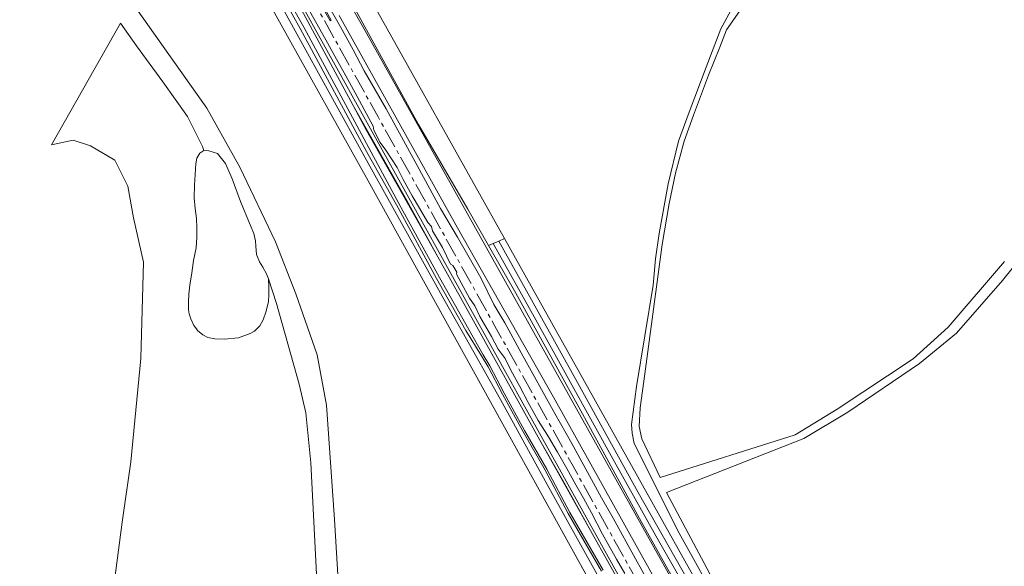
# Model space of a CAD drawing. Header units: metres. Extents: x 152610 to 160096, y 456114 to 462495.
# Tile 192 of 256: x 155911 to 156163, y 460506 to 460646. Entities that reach past the tile are written whole.
import ezdxf

# ---------------------------------------------------------------- set-up
doc = ezdxf.new("R2010")
doc.units = ezdxf.units.M
doc.header["$LTSCALE"] = 0.5
doc.linetypes.add('AM-AS-SO', pattern=[16, 10, -2, 2, -2])
for name, color, linetype, lineweight in [('B-PV-AM-AS_SPOOR_TREIN-G', 10, 'AM-AS-SO', 18), ('B-PV-GR-BOS_GEMENGD-GV', 251, 'CONTINUOUS', 13), ('B-PV-GR-BOS_NAALD-GV', 251, 'CONTINUOUS', 13), ('B-PV-GR-GRAS-GV', 251, 'CONTINUOUS', 13), ('B-PV-GR-GROENVOORZIENING-GV', 251, 'CONTINUOUS', 18), ('B-PV-GW-TALUD_KRUIN-G', 251, 'CONTINUOUS', 18), ('B-PV-IE-TERREINAFSCHEIDING_KUNSTMATIG_HEKWERK-G', 251, 'IE-TERREINAFSCHEIDING_KUNSTMATIG-SO', 18), ('B-PV-OG-TERREIN_OEVER-GV', 251, 'CONTINUOUS', 18), ('B-PV-OG-WATER_SLOOT-GV', 251, 'CONTINUOUS', 18), ('B-PV-VH-HALFVERHARDING-GV', 251, 'CONTINUOUS', 18), ('B-PV-VH-ONVERHARD_ZAND-GV', 251, 'CONTINUOUS', 18)]:
    doc.layers.add(name, color=color, linetype=linetype, lineweight=lineweight)
doc.linetypes.add('IE-TERREINAFSCHEIDING_KUNSTMATIG-SO', pattern='A,4,[82,NLCS.SHX,S=0.75,R=90,X=0,Y=0],4,-2', length=10)

msp = doc.modelspace()

# ---------------------------------------------------------------- linework, layer by layer
at = {"layer": 'B-PV-AM-AS_SPOOR_TREIN-G', "flags": 128}
msp.add_lwpolyline([(156143.724, 460368.701), (156140.302, 460374.77), (156125.261, 460401.826), (156110.971, 460427.356), (156097.197, 460452.217), (156084.31, 460475.181), (156069.781, 460501.144), (156052.825, 460531.525), (156032.415, 460568.085), (156016.604, 460596.383), (156002.927, 460620.847), (155986.286, 460650.656), (155972.31, 460675.55), (155960.201, 460697.267), (155941.908, 460730.161), (155926.553, 460757.664), (155912.596, 460782.629), (155898.723, 460807.55), (155884.514, 460832.972), (155874.42, 460851.088), (155855.512, 460885.017), (155839.199, 460914.231), (155821.78, 460945.401), (155804.55, 460976.228), (155788.385, 461005.226), (155772.79, 461033.136), (155759.103, 461057.626), (155743.701, 461085.255), (155727.742, 461113.741), (155714.259, 461137.805), (155701.543, 461160.74), (155688.031, 461184.967), (155672.897, 461211.998), (155658.384, 461238), (155648.351, 461255.973), (155631.803, 461285.539), (155617.005, 461312.012), (155604.143, 461335.108), (155586.106, 461367.342), (155573.02, 461390.792), (155559.991, 461413.975), (155544.73, 461441.297), (155529.591, 461468.574), (155516.181, 461492.539), (155500.425, 461520.67), (155487.311, 461544.201), (155472.908, 461569.975), (155459.676, 461593.56), (155452.428, 461606.124), (155446.443, 461616.221), (155440.009, 461626.758), (155432.431, 461638.783), (155427.999, 461645.62), (155419.637, 461658.231), (155411.687, 461669.817), (155404.43, 461680.083), (155396.489, 461691.108), (155386.222, 461704.969), (155375.934, 461718.105), (155367.385, 461728.826), (155358.538, 461739.712), (155349.636, 461750.151), (155339.349, 461762.035), (155326.593, 461776.143), (155315.623, 461787.804), (155302.965, 461800.863), (155286.683, 461817.004), (155279.088, 461824.405), (155265.87, 461837.192), (155251.91, 461850.736), (155235.055, 461867.015), (155223.768, 461877.851), (155210.731, 461890.47), (155196.665, 461904.045), (155180.515, 461919.578), (155162.215, 461937.301), (155146.061, 461952.951), (155129.233, 461969.126), (155112.429, 461985.449), (155089.419, 462007.664), (155069.182, 462027.224), (155049.179, 462046.54), (155031.327, 462063.779), (155013.24, 462081.298), (154991.538, 462102.251), (154971.216, 462121.853), (154947.336, 462145.018), (154926.087, 462165.465), (154903.331, 462187.394), (154885.668, 462204.449), (154866.26, 462223.265), (154854.532, 462234.618), (154837.057, 462251.563), (154828.307, 462260.46), (154819.869, 462269.224), (154807.197, 462281.919), (154798.331, 462290.411), (154775.258, 462312.873), (154762.216, 462325.461), (154742.643, 462344.37), (154723.927, 462362.402), (154710.544, 462375.359), (154692.99, 462392.257), (154675.511, 462409.117), (154657.482, 462426.5), (154637.826, 462445.435), (154617.093, 462465.509), (154594.11, 462487.696), (154586.212, 462495.316)], dxfattribs=at)
at = {"layer": 'B-PV-GR-BOS_GEMENGD-GV', "flags": 128}
for points in [[(156102.088, 460420.817), (156000.817, 460603.711), (155962.007, 460673.355)], [(156087.906, 460500.125), (156079.955, 460514.392), (156068.429, 460537.344), (156067.973, 460539.997), (156067.771, 460542.169), (156069.051, 460551.935), (156073.318, 460577.788), (156073.953, 460584.581), (156074.863, 460591.034), (156077.137, 460603.756), (156079.814, 460614.678), (156082.556, 460622.082), (156086.856, 460633.592), (156090.664, 460643.413), (156096.734, 460654.543)], [(156000.07, 460652.725), (156035.316, 460589.739), (156085.462, 460500.125), (156119.9, 460438.55), (156136.696, 460408.885), (156150.825, 460383.942), (156155.307, 460375.993), (156155.706, 460375.589), (156156.279, 460375.356), (156157.049, 460375.439), (156162.397, 460380.075), (156197.11, 460407.816)], [(156097.919, 460651.518), (156092.135, 460643.089), (156090.388, 460638.665), (156087.465, 460631.491), (156083.653, 460621.3), (156081.225, 460614.654), (156079.061, 460606.465), (156077.41, 460598.715), (156075.616, 460588.243), (156071.19, 460555.104), (156069.964, 460546.431), (156069.71, 460541.705), (156070.465, 460538.509), (156075.129, 460528.646), (156109.718, 460539.562), (156120.427, 460546.139), (156139.874, 460559.001), (156148.821, 460567.075), (156163.221, 460583.895)], [(155941.554, 460647.934), (155959.077, 460623.099), (155967.526, 460608.03), (155976.709, 460588.917), (155981.852, 460575.594), (155987.363, 460559.973), (155989.751, 460547.109), (155991.747, 460517.837), (155993.732, 460485.378)], [(156174.667, 460593.827), (156162.748, 460578.975), (156150.999, 460565.58), (156141.521, 460557.785), (156123.187, 460545.369), (156111.862, 460538.628), (156076.715, 460524.755), (156089.895, 460500.125)]]:
    msp.add_lwpolyline(points, dxfattribs=at)
at = {"layer": 'B-PV-GR-BOS_NAALD-GV', "flags": 128}
for points in [[(155993.732, 460485.378), (155991.747, 460517.837), (155989.751, 460547.109), (155987.363, 460559.973), (155981.852, 460575.594), (155976.709, 460588.917), (155967.526, 460608.03), (155959.077, 460623.099), (155941.554, 460647.934)], [(155988.129, 460485.513), (155985.71, 460532.408), (155984.424, 460545.18), (155982.771, 460552.531), (155976.893, 460573.113), (155974.84, 460579.444), (155974.98, 460577.284), (155974.96, 460575.319), (155974.85, 460573.623), (155974.312, 460571.178), (155973.488, 460568.929), (155972.646, 460567.376), (155971.323, 460566.057), (155970.162, 460565.451), (155967.161, 460564.365), (155963.554, 460564.03), (155961.125, 460564.051), (155959.34, 460564.429), (155958.073, 460565.073), (155956.717, 460566.235), (155956.425, 460566.639), (155955.773, 460567.54), (155955.025, 460569.166), (155954.544, 460570.452), (155954.367, 460571.488), (155954.369, 460573.559), (155954.497, 460575.541), (155954.785, 460577.844), (155955.217, 460580.933), (155955.721, 460584.164), (155956.386, 460587.395), (155956.532, 460590.02), (155956.535, 460592.52), (155956.466, 460594.859), (155956.095, 460597.413), (155955.884, 460600.163), (155955.977, 460603.377), (155956.305, 460608.823), (155956.539, 460610.322), (155957.326, 460611.589), (155958.309, 460612.266), (155957.974, 460613.267), (155954.117, 460620.984), (155947.872, 460629.806), (155941.076, 460638.995), (155937.042, 460644.798), (155919.342, 460613.726), (155924.913, 460614.922), (155929.321, 460613.452), (155935.566, 460609.776), (155938.872, 460603.16), (155940.341, 460595.074), (155942.913, 460583.681), (155942.178, 460559.055), (155939.606, 460532.592), (155937.403, 460517.155), (155932.994, 460483.34)], [(155932.994, 460483.34), (155937.403, 460517.155), (155939.606, 460532.592), (155942.178, 460559.055), (155942.913, 460583.681), (155940.341, 460595.074), (155938.872, 460603.16), (155935.566, 460609.776), (155929.321, 460613.452), (155924.913, 460614.922), (155919.342, 460613.726), (155937.042, 460644.798), (155941.076, 460638.995), (155947.872, 460629.806), (155954.117, 460620.984), (155957.974, 460613.267), (155958.309, 460612.266), (155959.648, 460612.211), (155961.862, 460611.494), (155963.876, 460608.921), (155965.604, 460605.026), (155967.686, 460599.238), (155970.196, 460593.253), (155971.086, 460591.056), (155971.297, 460590.222), (155971.566, 460589.162), (155971.618, 460587.769), (155971.812, 460585.68), (155972.559, 460583.769), (155973.451, 460582.428), (155974.377, 460580.749), (155974.84, 460579.444), (155976.893, 460573.113), (155982.771, 460552.531), (155984.424, 460545.18), (155985.71, 460532.408), (155988.129, 460485.513)]]:
    msp.add_lwpolyline(points, dxfattribs=at)
at = {"layer": 'B-PV-GR-GRAS-GV', "flags": 128}
for points in [[(156070.326, 460493.012), (155963.256, 460685.757)], [(155981.645, 460674.643), (156000, 460642.24), (156079.532, 460500)], [(156079.532, 460500), (156000, 460642.24), (155981.645, 460674.643)], [(156079.973, 460500), (156069.814, 460518.126), (156055.24, 460544.865), (156038.155, 460575.787), (156031.21, 460587.988), (156025.915, 460597.292), (156013.248, 460618.886), (155995.734, 460650.983)], [(155983.202, 460648.374), (155996.535, 460623.786), (156010.261, 460599.46), (156018.208, 460585.046), (156028.595, 460566.376), (156044.359, 460538.159), (156050.563, 460527.251), (156057.74, 460514.281), (156065.774, 460500), (156066.228, 460499.161), (156075.982, 460481.137), (156088.744, 460458.164), (156100.725, 460436.244), (156106.986, 460424.046), (156107.222, 460422.825), (156107.108, 460421.293), (156106.086, 460419.558), (156104.333, 460417.862), (156101.006, 460415.062), (156100.584, 460414.542), (156100.578, 460413.567), (156106.464, 460392.034), (156114.626, 460361.62)], [(155992.991, 460646.748), (156023.244, 460592.453), (156047.863, 460549.207), (156078.517, 460494.09)]]:
    msp.add_lwpolyline(points, dxfattribs=at)
msp.add_lwpolyline([(155960.245, 460682.436), (155957.639, 460681.337), (155962.007, 460673.355), (156000.817, 460603.711), (156102.088, 460420.817), (156102.824, 460421.689), (156103.41, 460422.905), (156103.286, 460423.612), (156096.813, 460435.273), (156086.982, 460453.697), (156074.225, 460476.312), (156061.13, 460500), (156046.236, 460526.872), (156034.245, 460548.572), (156024.459, 460565.959), (156019.796, 460574.243), (156000, 460609.788), (155972.538, 460659.529), (155960.137, 460681.401)], close=True, dxfattribs=at)
at = {"layer": 'B-PV-GR-GROENVOORZIENING-GV', "flags": 128}
for points in [[(155963.256, 460685.757), (156070.326, 460493.012)], [(155987.941, 460653.362), (155993.315, 460643.92), (155996.561, 460638.032), (155999.347, 460632.664), (156005.015, 460622.875), (156009.472, 460614.832), (156012.903, 460608.399), (156018.899, 460597.442), (156023.226, 460590.088), (156029.262, 460579.705), (156032.591, 460572.898), (156035.371, 460568.148), (156039.533, 460560.517), (156048.139, 460544.999), (156052.509, 460537.359), (156060.07, 460523.431), (156063.125, 460518.234), (156068.834, 460507.781), (156073.635, 460499.143)], [(156066.065, 460504.047), (156063.946, 460507.705), (156060.395, 460514.148), (156057.574, 460519.548), (156055.515, 460523.341), (156053.539, 460526.736), (156051.226, 460530.916), (156048.843, 460535.132), (156046.526, 460538.998), (156043.932, 460543.214), (156041.344, 460547.837), (156039.177, 460551.882), (156036.924, 460556.098), (156035.474, 460559.029), (156033.668, 460561.462), (156031.917, 460564.721), (156029, 460569.808), (156027.702, 460572.494), (156026.311, 460574.449), (156024.192, 460578.43), (156022.976, 460580.614), (156023.057, 460581.128), (156022.086, 460582.828), (156021.496, 460583.183), (156019.386, 460587.423), (156016.89, 460591.733), (156016.583, 460592.787), (156015.693, 460593.831), (156013.502, 460597.532), (156011.671, 460600.701), (156009.366, 460604.838), (156007.774, 460607.881), (156004.939, 460612.315), (156003.442, 460614.309), (156001.845, 460617.442), (156001.685, 460618.447), (155999.951, 460621.611), (155997.604, 460626.031), (155994.673, 460631.343), (155992.322, 460635.614), (155989.519, 460640.552), (155986.871, 460645.264), (155984.129, 460650.25)], [(156078.517, 460494.09), (156047.863, 460549.207), (156023.244, 460592.453), (155992.991, 460646.748)]]:
    msp.add_lwpolyline(points, dxfattribs=at)
at = {"layer": 'B-PV-GW-TALUD_KRUIN-G', "flags": 128}
msp.add_lwpolyline([(155980.957, 460685.259), (155979.89, 460684.078), (155978.773, 460682.104), (155981.645, 460674.643), (156000, 460642.24), (156079.532, 460500), (156084.567, 460490.221), (156088.962, 460482.153), (156093.597, 460474.684), (156108.372, 460447.87), (156116.039, 460434.636), (156120.096, 460427.42), (156125.707, 460416.792), (156144.374, 460384.438), (156148.928, 460376.344), (156149.169, 460375.407), (156148.974, 460374.783)], dxfattribs=at)
at = {"layer": 'B-PV-IE-TERREINAFSCHEIDING_KUNSTMATIG_HEKWERK-G', "flags": 128}
msp.add_lwpolyline([(156101.126, 460422.555), (156000.817, 460603.711), (155962.007, 460673.355), (155957.639, 460681.337)], dxfattribs=at)
at = {"layer": 'B-PV-OG-TERREIN_OEVER-GV', "flags": 128}
for points in [[(156060.112, 460504.675), (156051.596, 460519.451), (156045.681, 460530.523), (156039.979, 460540.439), (156034.777, 460549.928), (156031.071, 460556.906), (156029.432, 460559.737), (156025.424, 460566.252), (156017.888, 460579.514), (156008.035, 460597.566), (156000, 460611.968), (155982.983, 460643.495), (155971.603, 460663.838)], [(155972.464, 460664.071), (155983.903, 460643.79), (156000, 460614.084), (156008.776, 460597.807), (156018.663, 460579.758), (156026.121, 460566.507), (156029.861, 460559.993), (156031.508, 460557.149), (156035.217, 460550.165), (156040.416, 460540.684), (156046.118, 460530.766), (156052.033, 460519.693), (156060.546, 460504.922)], [(155972.538, 460659.529), (156000, 460609.788), (156019.796, 460574.243), (156024.459, 460565.959), (156034.245, 460548.572), (156046.236, 460526.872), (156061.13, 460500)], [(156065.774, 460500), (156057.74, 460514.281), (156051.738, 460524.95), (156044.359, 460538.159), (156028.595, 460566.376), (156018.208, 460585.046), (156015.571, 460589.785), (156000, 460617.396), (155996.535, 460623.786), (155983.202, 460648.374)], [(156081.866, 460500), (156074.018, 460513.659), (156063.435, 460532.6), (156052.139, 460552.877), (156042.839, 460569.699), (156032.359, 460588.478), (156031.21, 460587.988), (156038.155, 460575.787), (156055.24, 460544.865), (156069.814, 460518.126), (156079.973, 460500)]]:
    msp.add_lwpolyline(points, dxfattribs=at)
for points in [[(156085.462, 460500.125), (156035.316, 460589.739), (156033.826, 460589.089), (156042.589, 460573.296), (156053.956, 460552.931), (156069.509, 460524.803), (156083.606, 460500), (156100.429, 460470.202), (156114.808, 460445.166), (156129.599, 460419.45), (156144.291, 460393.728), (156153.851, 460376.6), (156154.855, 460374.927), (156155.426, 460374.296), (156155.449, 460374.285), (156157.049, 460375.439), (156156.279, 460375.356), (156155.706, 460375.589), (156155.307, 460375.993), (156150.825, 460383.942), (156136.696, 460408.885), (156119.9, 460438.55)], [(156057.74, 460514.281), (156050.563, 460527.251), (156044.359, 460538.159), (156051.738, 460524.95)]]:
    msp.add_lwpolyline(points, close=True, dxfattribs=at)
at = {"layer": 'B-PV-OG-WATER_SLOOT-GV', "flags": 128}
for points in [[(155971.603, 460663.838), (155982.983, 460643.495), (156000, 460611.968), (156008.035, 460597.566), (156017.888, 460579.514), (156025.424, 460566.252), (156029.432, 460559.737), (156031.071, 460556.906), (156034.777, 460549.928), (156039.979, 460540.439), (156045.681, 460530.523), (156051.596, 460519.451), (156060.112, 460504.675)], [(156060.546, 460504.922), (156052.033, 460519.693), (156046.118, 460530.766), (156040.416, 460540.684), (156035.217, 460550.165), (156031.508, 460557.149), (156029.861, 460559.993), (156026.121, 460566.507), (156018.663, 460579.758), (156008.776, 460597.807), (156000, 460614.084), (155983.903, 460643.79), (155972.464, 460664.071)], [(156083.606, 460500), (156069.509, 460524.803), (156053.956, 460552.931), (156042.589, 460573.296), (156033.826, 460589.089), (156032.359, 460588.478), (156042.839, 460569.699), (156052.139, 460552.877), (156063.435, 460532.6), (156074.018, 460513.659), (156081.866, 460500)]]:
    msp.add_lwpolyline(points, dxfattribs=at)
at = {"layer": 'B-PV-VH-HALFVERHARDING-GV', "flags": 128}
for points in [[(156073.635, 460499.143), (156068.834, 460507.781), (156063.125, 460518.234), (156060.07, 460523.431), (156052.509, 460537.359), (156048.139, 460544.999), (156039.533, 460560.517), (156035.371, 460568.148), (156032.591, 460572.898), (156029.262, 460579.705), (156023.226, 460590.088), (156018.899, 460597.442), (156012.903, 460608.399), (156009.472, 460614.832), (156005.015, 460622.875), (155999.347, 460632.664), (155996.561, 460638.032), (155993.315, 460643.92), (155987.941, 460653.362)], [(155987.19, 460652.393), (155990.92, 460645.603), (155990.632, 460645.408), (155987.247, 460651.456)], [(155984.129, 460650.25), (155986.871, 460645.264), (155989.519, 460640.552), (155992.322, 460635.614), (155994.673, 460631.343), (155997.604, 460626.031), (155999.951, 460621.611), (156001.685, 460618.447), (156001.845, 460617.442), (156003.442, 460614.309), (156004.939, 460612.315), (156007.774, 460607.881), (156009.366, 460604.838), (156011.671, 460600.701), (156013.502, 460597.532), (156015.693, 460593.831), (156016.583, 460592.787), (156016.89, 460591.733), (156019.386, 460587.423), (156021.496, 460583.183), (156022.086, 460582.828), (156023.057, 460581.128), (156022.976, 460580.614), (156024.192, 460578.43), (156026.311, 460574.449), (156027.702, 460572.494), (156029, 460569.808), (156031.917, 460564.721), (156033.668, 460561.462), (156035.474, 460559.029), (156036.924, 460556.098), (156039.177, 460551.882), (156041.344, 460547.837), (156043.932, 460543.214), (156046.526, 460538.998), (156048.843, 460535.132), (156051.226, 460530.916), (156053.539, 460526.736), (156055.515, 460523.341), (156057.574, 460519.548), (156060.395, 460514.148), (156063.946, 460507.705), (156066.065, 460504.047)]]:
    msp.add_lwpolyline(points, dxfattribs=at)
at = {"layer": 'B-PV-VH-ONVERHARD_ZAND-GV', "flags": 128}
for points in [[(156096.734, 460654.543), (156090.664, 460643.413), (156086.856, 460633.592), (156082.556, 460622.082), (156079.814, 460614.678), (156077.137, 460603.756), (156074.863, 460591.034), (156073.953, 460584.581), (156073.318, 460577.788), (156069.051, 460551.935), (156067.771, 460542.169), (156067.973, 460539.997), (156068.429, 460537.344), (156079.955, 460514.392), (156087.906, 460500.125)], [(156163.221, 460583.895), (156148.821, 460567.075), (156139.874, 460559.001), (156120.427, 460546.139), (156109.718, 460539.562), (156075.129, 460528.646), (156070.465, 460538.509), (156069.71, 460541.705), (156069.964, 460546.431), (156071.19, 460555.104), (156075.616, 460588.243), (156077.41, 460598.715), (156079.061, 460606.465), (156081.225, 460614.654), (156083.653, 460621.3), (156087.465, 460631.491), (156090.388, 460638.665), (156092.135, 460643.089), (156097.919, 460651.518)], [(156089.895, 460500.125), (156076.715, 460524.755), (156111.862, 460538.628), (156123.187, 460545.369), (156141.521, 460557.785), (156150.999, 460565.58), (156162.748, 460578.975), (156174.667, 460593.827)]]:
    msp.add_lwpolyline(points, dxfattribs=at)

doc.saveas('drawing.dxf')
